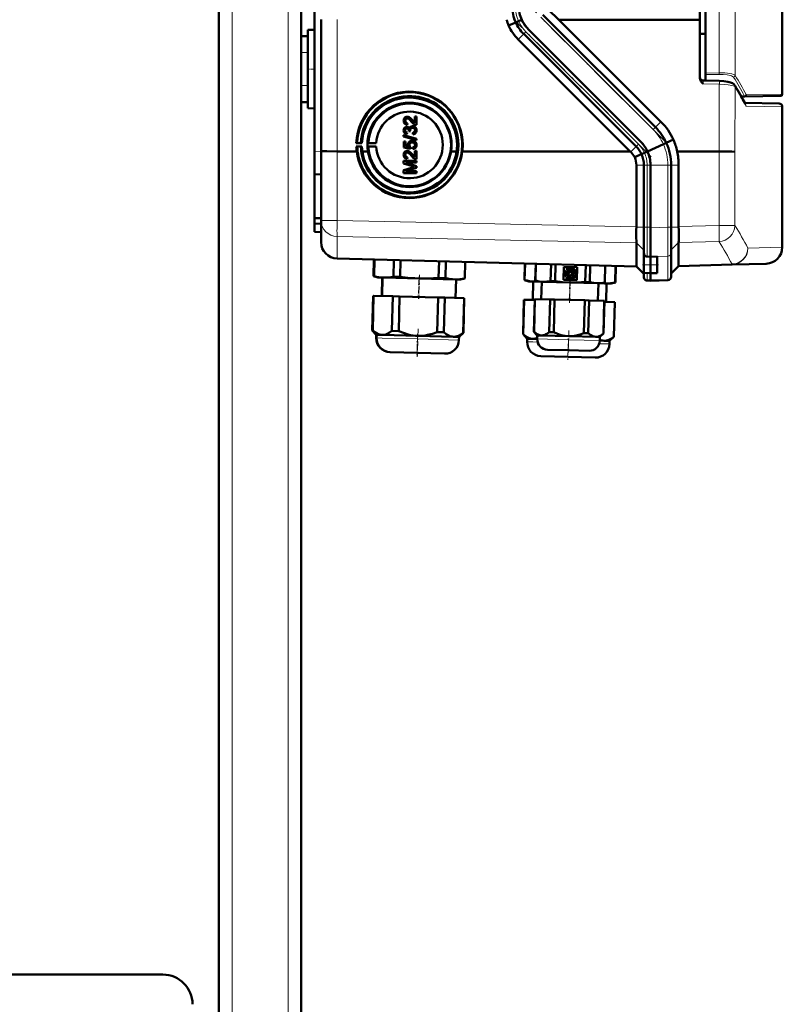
# Model space of a CAD drawing. Extents: x -1976 to 2357, y -1746 to 636.
# Tile 45 of 55: x 536 to 768, y 26 to 325. Entities that reach past the tile are written whole.
import ezdxf

# ---------------------------------------------------------------- set-up
doc = ezdxf.new("R2010")
doc.units = 0
doc.linetypes.add('DASHDOT', pattern=[18.5, 12, -3, 0.5, -3])

msp = doc.modelspace()

# ---------------------------------------------------------------- linework, layer by layer
at = {"color": 7, "linetype": 'DASHDOT', "lineweight": 18}
for p, q in [((600.57, -409.71), (600.57, 550.29)), ((617.57, -409.71), (617.57, 550.29)), ((732.17, 288.11), (690.38, 329.9)), ((727.75, 283.69), (685.96, 325.48))]:
    msp.add_line(p, q, dxfattribs=at)
at = {"color": 7, "lineweight": 50}
for p, q in [((596.57, -115.56), (596.57, 470.29)), ((744.28, 441.5), (744.28, 309.09)), ((621.57, 320.29), (621.57, 430.29)), ((742.56, 325.27), (742.56, 425.31)), ((625.57, 285.35), (625.57, 374.36)), ((767.57, 373.8), (767.57, 302.67)), ((729.05, 292.64), (694.91, 326.78)), ((699.78, 325.28), (696.54, 328.41)), ((627.57, 285.39), (627.57, 325.37)), ((684.51, 323.49), (686.65, 324.46)), ((686.65, 324.46), (687.53, 324.86)), ((687.53, 324.86), (688.47, 325.29)), ((742.56, 325.27), (699.78, 325.28)), ((730.74, 294.32), (699.78, 325.28)), ((742.56, 325.27), (742.56, 307.56)), ((621.57, 320.29), (623.57, 320.29)), ((621.57, 315.29), (621.57, 320.29)), ((623.57, 322.18), (625.57, 322.24)), ((623.57, 322.18), (625.57, 322.24)), ((623.57, 298.39), (623.57, 322.18)), ((623.57, 315.29), (623.57, 320.29)), ((723.22, 286.8), (689.08, 320.95)), ((724.63, 288.22), (690.49, 322.36)), ((724.64, 288.22), (690.49, 322.36)), ((744.28, 320.97), (742.56, 320.99)), ((721.41, 285.29), (687.42, 319.28)), ((621.57, 315.29), (621.57, 305.29)), ((623.57, 315.29), (623.57, 305.29)), ((744.28, 308.61), (744.28, 309.09)), ((744.28, 306.79), (744.28, 308.61)), ((621.57, 300.29), (621.57, 305.29)), ((623.57, 300.29), (623.57, 305.29)), ((743.54, 306.81), (744.28, 306.79)), ((743.54, 306.81), (748.45, 306.7)), ((756.22, 301.98), (755.11, 301.96)), ((767.07, 302.17), (756.22, 301.98)), ((621.57, -71.11), (621.57, 300.29)), ((621.57, 300.29), (623.57, 300.29)), ((756.15, 300.05), (766.58, 299.87)), ((623.57, 298.39), (625.57, 298.34)), ((767.56, 256.21), (767.56, 298.87)), ((653.09, 294.63), (653.1, 294.63)), ((653.36, 295.77), (653.37, 295.77)), ((653.71, 295.82), (653.71, 295.83)), ((653.78, 293.9), (653.73, 293.4)), ((653.73, 293.4), (653.74, 293.41)), ((653.79, 293.9), (653.74, 293.41)), ((653.78, 293.9), (653.79, 293.9)), ((655.29, 294.76), (656, 294)), ((655.29, 294.76), (655.29, 294.76)), ((655.34, 292.96), (655.34, 292.96)), ((656, 295.87), (656.01, 295.88)), ((656, 293.99), (656, 295.87)), ((656, 295.87), (656.49, 295.87)), ((656.01, 295.88), (656.5, 295.88)), ((656.49, 295.87), (656.5, 295.88)), ((656.49, 295.87), (656.49, 293.35)), ((656.49, 293.35), (656.5, 293.36)), ((656.5, 295.88), (656.5, 293.36)), ((652.64, 290.26), (656.49, 289.17)), ((652.64, 289.85), (652.64, 290.26)), ((652.64, 290.26), (652.65, 290.26)), ((652.65, 290.26), (656.5, 289.17)), ((653.09, 291.68), (653.1, 291.68)), ((653.34, 292.72), (653.34, 292.72)), ((653.62, 292.76), (653.63, 292.76)), ((653.68, 291.03), (653.63, 290.54)), ((653.63, 290.54), (653.64, 290.54)), ((653.69, 291.04), (653.64, 290.54)), ((653.68, 291.03), (653.69, 291.04)), ((654.22, 291.47), (654.23, 291.55)), ((654.67, 291.42), (654.22, 291.47)), ((654.62, 291.74), (654.62, 291.75)), ((654.67, 291.42), (654.68, 291.43)), ((654.97, 292.91), (654.98, 292.91)), ((655.41, 290.98), (655.42, 290.99)), ((655.46, 290.49), (655.41, 290.98)), ((655.76, 290.55), (655.77, 290.56)), ((656.54, 291.69), (656.55, 291.69)), ((638.26, 287.79), (638.54, 287.85)), ((639.98, 287.79), (638.26, 287.79)), ((638.54, 287.85), (639.65, 287.82)), ((639.65, 287.82), (639.98, 287.79)), ((641.7, 287.78), (641.95, 287.83)), ((644.32, 287.78), (641.7, 287.78)), ((641.95, 287.83), (644.32, 287.78)), ((656.49, 288.76), (652.64, 289.85)), ((652.69, 288.32), (653.19, 288.32)), ((652.69, 286.49), (652.69, 288.32)), ((652.69, 288.32), (652.7, 288.32)), ((652.7, 288.32), (653.19, 288.32)), ((653.19, 288.32), (653.19, 286.9)), ((653.19, 288.32), (653.19, 286.89)), ((653.19, 288.32), (653.19, 288.32)), ((654.37, 287.25), (654.38, 287.25)), ((654.71, 288.44), (654.72, 288.45)), ((655.17, 288.51), (655.18, 288.52)), ((656.08, 288.22), (656.08, 288.22)), ((656.49, 289.17), (656.49, 288.76)), ((656.49, 289.17), (656.5, 289.17)), ((656.49, 288.76), (656.5, 288.76)), ((656.5, 289.17), (656.5, 288.76)), ((656.54, 287.24), (656.55, 287.24)), ((731.46, 287.48), (726.65, 285.29)), ((732.34, 287.88), (731.46, 287.48)), ((734.52, 288.87), (732.35, 287.88)), ((625.57, 278.36), (625.57, 285.35)), ((627.57, 264.33), (627.57, 285.39)), ((632.43, 285.32), (638.38, 285.32)), ((638.54, 286.75), (638.27, 286.77)), ((638.27, 286.77), (639.98, 286.77)), ((639.65, 286.76), (638.54, 286.75)), ((639.98, 286.77), (639.65, 286.76)), ((641.79, 285.32), (640.1, 285.32)), ((641.95, 286.76), (641.7, 286.78)), ((641.7, 286.78), (644.32, 286.78)), ((644.32, 286.78), (641.95, 286.76)), ((654.67, 286.09), (652.69, 286.49)), ((653.09, 284.26), (653.1, 284.26)), ((653.19, 286.9), (654.18, 286.7)), ((653.19, 286.89), (653.19, 286.9)), ((653.19, 286.89), (654.18, 286.7)), ((653.36, 285.4), (653.37, 285.4)), ((653.71, 285.45), (653.71, 285.46)), ((654.72, 286.59), (654.67, 286.09)), ((654.67, 286.09), (654.68, 286.1)), ((654.73, 286.59), (654.68, 286.1)), ((654.72, 286.59), (654.73, 286.59)), ((655.29, 284.39), (656, 283.63)), ((655.29, 284.38), (655.29, 284.39)), ((655.46, 286.04), (655.41, 286.54)), ((655.41, 286.54), (655.42, 286.54)), ((655.78, 286.11), (655.79, 286.11)), ((656, 283.62), (656, 285.5)), ((656, 285.5), (656.49, 285.5)), ((656, 285.5), (656.01, 285.5)), ((656.01, 285.5), (656.5, 285.5)), ((656.49, 285.5), (656.49, 282.98)), ((656.49, 285.5), (656.5, 285.5)), ((656.5, 285.5), (656.5, 282.99)), ((668.73, 285.31), (667.03, 285.31)), ((670.44, 285.3), (684.86, 285.3)), ((684.86, 285.3), (721.41, 285.29)), ((721.56, 285.15), (721.41, 285.29)), ((722.75, 283.51), (724.85, 284.46)), ((724.85, 284.46), (725.74, 284.86)), ((725.74, 284.86), (726.68, 285.29)), ((735.63, 285.29), (748.38, 285.28)), ((652.64, 282.44), (656.49, 282.44)), ((652.64, 281.63), (652.64, 282.44)), ((652.64, 282.44), (652.65, 282.44)), ((655.3, 280.78), (652.64, 281.63)), ((652.65, 282.44), (656.5, 282.44)), ((653.24, 281.9), (656.5, 280.87)), ((653.24, 281.9), (656.49, 280.87)), ((656.49, 281.9), (653.24, 281.9)), ((653.78, 283.53), (653.73, 283.03)), ((653.73, 283.03), (653.74, 283.03)), ((653.79, 283.53), (653.74, 283.04)), ((653.78, 283.53), (653.79, 283.53)), ((656.49, 282.98), (656.5, 282.99)), ((656.49, 282.44), (656.49, 281.9)), ((656.49, 282.44), (656.5, 282.44)), ((656.49, 281.9), (656.5, 281.9)), ((656.5, 282.44), (656.5, 281.9)), ((723.27, 262.43), (723.27, 281.15)), ((725.57, 262.34), (725.57, 281.15)), ((727.56, 262.14), (727.56, 281.15)), ((727.57, 262.34), (727.57, 281.15)), ((733.81, 262.29), (733.81, 281.15)), ((736.1, 262.52), (736.1, 281.15)), ((627.57, 278.29), (625.57, 278.36)), ((625.57, 278.36), (625.57, 265.06)), ((652.64, 279.55), (655.35, 280.41)), ((652.64, 279.55), (652.65, 279.56)), ((652.64, 278.74), (652.64, 279.55)), ((656.49, 278.74), (652.64, 278.74)), ((652.65, 279.56), (655.35, 280.42)), ((656.49, 280.3), (653.24, 279.28)), ((653.24, 279.28), (656.5, 279.28)), ((653.24, 279.28), (656.49, 279.28)), ((656.49, 280.87), (656.49, 280.3)), ((656.49, 280.87), (656.5, 280.87)), ((656.49, 280.3), (656.5, 280.3)), ((656.49, 279.28), (656.49, 278.74)), ((656.49, 279.28), (656.5, 279.28)), ((656.49, 278.74), (656.5, 278.74)), ((656.5, 280.87), (656.5, 280.3)), ((656.5, 279.28), (656.5, 278.74)), ((625.57, 265.06), (627.57, 265.08)), ((625.57, 265.06), (625.57, 263.45)), ((625.57, 260.86), (625.57, 263.45)), ((625.57, 263.45), (627.57, 263.36)), ((627.57, 257.78), (627.57, 264.33)), ((625.57, 260.86), (627.57, 260.79)), ((723.27, 262.43), (723.26, 262.34)), ((725.57, 259.74), (725.57, 262.34)), ((727.56, 253.38), (727.56, 262.14)), ((727.57, 253.33), (727.57, 262.34)), ((733.81, 254.5), (733.81, 262.29)), ((736.1, 262.52), (736.1, 262.35)), ((723.26, 257.58), (723.27, 257.56)), ((723.27, 257.56), (723.27, 250.53)), ((725.57, 257.3), (725.57, 259.74)), ((725.57, 255.43), (725.57, 257.3)), ((736.1, 250.64), (736.1, 257.65)), ((725.57, 254.38), (725.57, 255.43)), ((725.57, 250.83), (725.57, 254.38)), ((733.81, 247.43), (733.81, 254.5)), ((723.27, 250.4), (632.43, 252.78)), ((643.5, 247.44), (643.63, 252.49)), ((643.5, 247.44), (643.63, 252.49)), ((643.5, 247.44), (643.63, 252.49)), ((643.55, 247.43), (643.69, 252.48)), ((643.56, 247.43), (643.69, 252.48)), ((643.61, 247.43), (643.74, 252.48)), ((643.62, 247.43), (643.75, 252.48)), ((643.67, 247.43), (643.8, 252.48)), ((649.51, 247.28), (649.65, 252.33)), ((651.57, 247.22), (651.7, 252.27)), ((663.26, 246.92), (663.39, 251.97)), ((665.31, 246.87), (665.44, 251.91)), ((671.16, 246.71), (671.29, 251.76)), ((671.21, 246.71), (671.34, 251.76)), ((689.31, 246.24), (689.44, 251.29)), ((689.36, 246.24), (689.5, 251.29)), ((692.59, 246.08), (692.73, 251.2)), ((692.62, 246.08), (692.75, 251.2)), ((692.65, 246.08), (692.78, 251.2)), ((697.23, 245.96), (697.37, 251.08)), ((726.53, 253.36), (727.57, 253.33)), ((727.56, 253.33), (729.56, 253.4)), ((727.56, 253.33), (727.56, 253.38)), ((727.56, 253.33), (727.56, 250.83)), ((727.57, 250.83), (727.57, 253.33)), ((729.56, 250.83), (729.56, 253.4)), ((762.69, 251.21), (752.3, 250.94)), ((698.58, 245.93), (698.71, 251.04)), ((701.2, 246.3), (701.3, 250.26)), ((701.3, 250.26), (705.26, 250.15)), ((701.81, 249.09), (701.7, 249.17)), ((701.92, 249.46), (702.03, 249.37)), ((703.61, 249.84), (703.66, 249.97)), ((704, 249.85), (703.95, 249.72)), ((704.89, 248.36), (705.02, 248.36)), ((705.26, 250.15), (705.16, 246.19)), ((707.75, 245.69), (707.89, 250.8)), ((709.1, 245.65), (709.23, 250.77)), ((713.68, 245.53), (713.82, 250.65)), ((713.71, 245.53), (713.85, 250.65)), ((716.85, 245.52), (716.98, 250.57)), ((716.9, 245.51), (717.04, 250.56)), ((723.27, 250.4), (725.57, 248.1)), ((725.57, 250.83), (725.57, 248.4)), ((725.57, 247.28), (725.57, 248.4)), ((725.57, 248.4), (727.57, 248.33)), ((727.56, 248.33), (727.56, 250.83)), ((729.56, 248.37), (727.56, 248.33)), ((727.56, 246.28), (727.56, 248.33)), ((727.57, 248.33), (727.57, 250.83)), ((727.57, 246.28), (727.57, 248.33)), ((729.56, 250.83), (729.56, 248.37)), ((736.1, 250.51), (733.81, 248.22)), ((736.1, 250.51), (752.3, 250.94)), ((736.1, 250.64), (736.1, 250.64)), ((644.79, 247.05), (643.5, 247.44)), ((643.5, 247.44), (643.55, 247.43)), ((644.79, 247.05), (643.5, 247.44)), ((643.6, 247.42), (643.55, 247.43)), ((643.56, 247.43), (643.61, 247.43)), ((644.85, 247.05), (643.56, 247.43)), ((643.65, 247.42), (643.61, 247.43)), ((643.62, 247.43), (643.67, 247.43)), ((644.91, 247.05), (643.62, 247.43)), ((644.85, 247.05), (644.79, 247.05)), ((644.91, 247.05), (644.85, 247.05)), ((646.58, 247.01), (644.91, 247.05)), ((646.14, 247.02), (645.99, 241.42)), ((646.14, 247.02), (646, 241.42)), ((646.14, 247.02), (646, 241.42)), ((646.2, 247.02), (646.05, 241.42)), ((646.26, 247.02), (646.11, 241.42)), ((657.4, 246.72), (646.58, 247.01)), ((649.51, 247.28), (651.57, 247.22)), ((668.23, 246.44), (657.4, 246.72)), ((663.26, 246.92), (665.31, 246.87)), ((669.9, 246.4), (668.23, 246.44)), ((668.55, 246.43), (668.4, 240.83)), ((669.9, 246.4), (671.21, 246.71)), ((671.16, 246.71), (671.21, 246.71)), ((689.31, 246.24), (689.36, 246.24)), ((690.6, 245.85), (689.31, 246.24)), ((692.28, 245.81), (690.6, 245.85)), ((691.95, 245.82), (691.81, 240.22)), ((693.66, 245.77), (692.28, 245.81)), ((692.59, 246.08), (692.62, 246.08)), ((693.63, 245.77), (692.59, 246.08)), ((692.62, 246.08), (692.65, 246.08)), ((693.66, 245.77), (692.62, 246.08)), ((693.66, 245.77), (693.63, 245.77)), ((694.93, 245.74), (693.66, 245.77)), ((694.53, 245.75), (694.39, 240.45)), ((694.56, 245.75), (694.42, 240.45)), ((703.16, 245.53), (694.93, 245.74)), ((697.23, 245.96), (698.58, 245.93)), ((705.16, 246.19), (701.2, 246.3)), ((701.65, 247.36), (701.77, 247.44)), ((701.97, 247.14), (701.85, 247.06)), ((711.38, 245.31), (703.16, 245.53)), ((703.57, 246.46), (703.53, 246.59)), ((703.87, 246.69), (703.91, 246.56)), ((705.01, 248), (704.88, 248)), ((707.75, 245.69), (709.1, 245.65)), ((712.65, 245.28), (711.38, 245.31)), ((711.76, 245.3), (711.62, 240)), ((712.65, 245.28), (713.71, 245.53)), ((713.92, 245.24), (712.66, 245.28)), ((713.68, 245.53), (713.71, 245.53)), ((715.59, 245.2), (713.92, 245.24)), ((714.25, 245.24), (714.1, 239.64)), ((715.59, 245.2), (716.9, 245.51)), ((716.85, 245.52), (716.9, 245.51)), ((725.57, 247.07), (725.57, 247.28)), ((726.53, 246.07), (727.57, 246.04)), ((727.56, 246.04), (727.56, 246.28)), ((732.85, 246.22), (727.56, 246.04)), ((727.57, 246.04), (727.57, 246.28)), ((733.81, 247.22), (733.81, 247.43)), ((643.07, 230.98), (643.35, 241.49)), ((643.07, 230.98), (643.35, 241.49)), ((643.07, 230.98), (643.35, 241.49)), ((643.4, 241.49), (643.12, 230.98)), ((643.13, 230.98), (643.4, 241.49)), ((643.46, 241.49), (643.18, 230.98)), ((643.19, 230.98), (643.46, 241.49)), ((643.51, 241.49), (643.24, 230.98)), ((643.4, 241.49), (643.35, 241.49)), ((643.46, 241.49), (643.4, 241.49)), ((643.4, 241.49), (643.4, 241.49)), ((643.51, 241.49), (643.46, 241.49)), ((643.51, 241.49), (649.36, 241.33)), ((649.36, 241.33), (649.08, 230.83)), ((651.41, 241.28), (649.36, 241.33)), ((651.41, 241.28), (651.14, 230.77)), ((651.41, 241.28), (663.1, 240.97)), ((663.1, 240.97), (662.83, 230.47)), ((665.16, 240.92), (663.1, 240.97)), ((665.16, 240.92), (664.88, 230.41)), ((665.16, 240.92), (671, 240.77)), ((671, 240.77), (670.73, 230.26)), ((670.78, 230.26), (671.05, 240.76)), ((671.05, 240.76), (671, 240.77)), ((688.88, 229.79), (689.16, 240.29)), ((689.21, 240.29), (688.93, 229.78)), ((689.21, 240.29), (689.16, 240.29)), ((689.21, 240.29), (692.44, 240.2)), ((692.18, 230.55), (692.45, 240.5)), ((692.21, 230.55), (692.47, 240.5)), ((692.5, 240.5), (692.24, 230.55)), ((692.47, 240.5), (692.45, 240.5)), ((692.5, 240.5), (692.47, 240.5)), ((692.5, 240.5), (697.09, 240.38)), ((697.09, 240.38), (696.83, 230.43)), ((698.43, 240.35), (697.09, 240.38)), ((698.43, 240.35), (698.17, 230.39)), ((698.43, 240.35), (707.61, 240.11)), ((707.61, 240.11), (707.35, 230.15)), ((708.95, 240.07), (707.61, 240.11)), ((708.95, 240.07), (708.69, 230.11)), ((708.95, 240.07), (713.54, 239.95)), ((713.54, 239.95), (713.28, 229.99)), ((713.31, 229.99), (713.57, 239.95)), ((713.57, 239.95), (713.54, 239.95)), ((713.56, 239.65), (716.7, 239.57)), ((716.7, 239.57), (716.42, 229.06)), ((716.47, 229.06), (716.75, 239.57)), ((716.75, 239.57), (716.7, 239.57)), ((644.34, 229.65), (643.07, 230.98)), ((643.07, 230.98), (643.12, 230.98)), ((644.34, 229.65), (643.07, 230.98)), ((644.34, 229.65), (643.07, 230.98)), ((643.16, 230.95), (643.12, 230.98)), ((643.13, 230.98), (643.18, 230.98)), ((644.39, 229.65), (643.13, 230.98)), ((643.22, 230.95), (643.18, 230.98)), ((643.19, 230.98), (643.24, 230.98)), ((644.45, 229.65), (643.19, 230.98)), ((649.08, 230.83), (651.14, 230.77)), ((662.83, 230.47), (664.88, 230.41)), ((669.44, 228.99), (670.78, 230.26)), ((670.73, 230.26), (670.78, 230.26)), ((692.18, 230.55), (692.21, 230.55)), ((693.21, 229.47), (692.18, 230.55)), ((692.21, 230.55), (692.24, 230.55)), ((693.23, 229.47), (692.21, 230.55)), ((696.83, 230.43), (698.17, 230.39)), ((707.35, 230.15), (708.69, 230.11)), ((644.34, 229.65), (644.31, 228.7)), ((644.34, 229.65), (644.31, 228.7)), ((644.34, 229.65), (644.31, 228.7)), ((644.4, 229.65), (644.34, 229.65)), ((644.39, 229.65), (644.37, 228.7)), ((644.45, 229.65), (644.39, 229.65)), ((644.45, 229.65), (644.43, 228.7)), ((646.13, 229.6), (644.45, 229.65)), ((656.95, 229.32), (646.13, 229.6)), ((667.77, 229.04), (656.95, 229.32)), ((669.44, 228.99), (667.77, 229.04)), ((669.44, 228.99), (669.42, 228.04)), ((688.88, 229.79), (688.93, 229.78)), ((690.15, 228.45), (688.88, 229.79)), ((690.15, 228.45), (690.12, 227.5)), ((691.82, 228.41), (690.15, 228.45)), ((693.18, 228.37), (691.82, 228.41)), ((693.21, 229.47), (693.18, 228.38)), ((693.23, 229.47), (693.21, 228.38)), ((693.23, 229.47), (693.21, 229.47)), ((694.51, 229.44), (693.23, 229.47)), ((702.73, 229.22), (694.51, 229.44)), ((710.96, 229), (702.73, 229.22)), ((712.23, 228.97), (710.96, 229)), ((712.23, 228.97), (712.2, 227.88)), ((713.46, 227.84), (712.2, 227.87)), ((712.23, 228.97), (713.31, 229.99)), ((713.28, 229.99), (713.31, 229.99)), ((715.14, 227.8), (713.46, 227.84)), ((715.14, 227.8), (715.11, 226.85)), ((715.14, 227.8), (716.47, 229.06)), ((716.42, 229.06), (716.47, 229.06)), ((648.5, 224.35), (648.44, 224.35)), ((648.55, 224.35), (648.5, 224.35)), ((665.07, 223.92), (648.56, 224.35)), ((696.32, 225.1), (696.29, 225.1)), ((702.62, 224.93), (696.32, 225.1)), ((708.92, 224.77), (702.62, 224.93)), ((710.76, 222.72), (694.25, 223.15)), ((506.56, 35.4), (579.57, 35.4))]:
    msp.add_line(p, q, dxfattribs=at)
at = {"color": 7, "lineweight": 18}
for p, q in [((600.57, -115.56), (600.57, 470.29)), ((617.57, -115.56), (617.57, 470.29)), ((748.41, 309.15), (748.41, 441.44)), ((753.27, 442.26), (753.27, 308.33)), ((728.37, 291.96), (694.23, 326.1)), ((632.43, 285.32), (632.43, 325.31)), ((686.65, 324.46), (686.65, 324.46)), ((687.42, 319.28), (689.08, 320.95)), ((689.76, 321.63), (689.08, 320.95)), ((723.9, 287.49), (689.76, 321.63)), ((621.57, 315.29), (623.57, 315.29)), ((744.28, 309.09), (748.41, 309.15)), ((748.41, 308.66), (744.28, 308.61)), ((621.57, 305.29), (623.57, 305.29)), ((748.45, 305.72), (743.54, 305.84)), ((748.38, 285.28), (748.45, 305.72)), ((753.27, 304.84), (753.2, 285.22)), ((756.09, 302.11), (755.04, 302.09)), ((756.71, 302.48), (767.57, 302.67)), ((756.35, 299.69), (756.34, 299.71)), ((767.56, 298.87), (756.63, 299.06)), ((730.74, 294.32), (729.05, 292.64)), ((728.37, 291.96), (729.05, 292.64)), ((723.9, 287.49), (723.22, 286.8)), ((732.35, 287.88), (732.34, 287.88)), ((625.57, 285.35), (627.57, 285.28)), ((632.43, 264.33), (632.43, 285.32)), ((721.56, 285.15), (723.22, 286.8)), ((724.85, 284.46), (724.85, 284.46)), ((748.38, 262.78), (748.38, 285.28)), ((753.2, 285.22), (753.2, 262.78)), ((723.27, 281.15), (725.57, 281.15)), ((725.57, 281.15), (726.53, 281.15)), ((726.53, 281.15), (727.57, 281.15)), ((726.53, 281.15), (726.53, 262.34)), ((732.85, 281.15), (727.56, 281.15)), ((732.85, 281.15), (733.81, 281.15)), ((732.85, 262.29), (732.85, 281.15)), ((736.1, 281.15), (733.81, 281.15)), ((632.43, 264.33), (627.57, 264.33)), ((632.43, 264.33), (723.27, 262.43)), ((723.26, 262.34), (725.57, 262.34)), ((726.53, 262.34), (725.57, 262.34)), ((726.53, 262.34), (727.57, 262.34)), ((726.53, 253.37), (726.53, 262.34)), ((727.56, 262.14), (732.85, 262.29)), ((733.81, 262.29), (732.85, 262.29)), ((736.1, 262.35), (733.81, 262.35)), ((748.38, 262.78), (736.1, 262.52)), ((748.38, 262.78), (753.2, 262.78)), ((723.27, 257.56), (632.43, 259.46)), ((632.43, 259.46), (632.43, 252.91)), ((723.26, 257.58), (725.57, 255.34)), ((736.1, 257.7), (733.81, 255.46)), ((736.1, 257.65), (748.38, 257.91)), ((757.14, 255.94), (767.56, 256.21)), ((632.43, 252.91), (723.27, 250.53)), ((632.43, 252.91), (632.43, 252.78)), ((726.53, 253.37), (727.57, 253.33)), ((726.53, 253.36), (726.53, 253.37)), ((732.85, 253.53), (727.56, 253.38)), ((732.85, 246.46), (732.85, 253.53)), ((723.27, 250.53), (725.57, 248.29)), ((725.57, 250.83), (727.57, 250.83)), ((726.53, 246.31), (726.53, 248.37)), ((729.56, 250.83), (727.56, 250.83)), ((736.1, 250.64), (733.81, 248.4)), ((752.3, 251.07), (736.1, 250.64)), ((752.3, 250.94), (752.3, 251.07)), ((726.53, 246.31), (727.57, 246.28)), ((726.53, 246.07), (726.53, 246.31)), ((732.85, 246.46), (727.56, 246.28)), ((732.85, 246.22), (732.85, 246.46)), ((644.37, 228.7), (644.31, 228.7)), ((644.43, 228.7), (644.37, 228.7)), ((646.1, 228.65), (644.43, 228.7)), ((656.92, 228.37), (646.1, 228.65)), ((669.42, 228.04), (656.92, 228.37)), ((691.8, 227.46), (690.12, 227.5)), ((693.3, 227.42), (691.8, 227.46)), ((693.21, 228.38), (693.18, 228.38)), ((702.7, 228.13), (693.21, 228.38)), ((712.2, 227.88), (702.7, 228.13)), ((715.11, 226.85), (712.03, 226.93))]:
    msp.add_line(p, q, dxfattribs=at)
at = {"color": 7, "linetype": 'DASHDOT', "lineweight": 18, "ltscale": 0.060001}
for p, q in [((621.37, 315.29), (623.77, 315.29)), ((621.37, 305.29), (623.77, 305.29))]:
    msp.add_line(p, q, dxfattribs=at)
at = {"color": 7, "linetype": 'DASHDOT', "lineweight": 18, "ltscale": 0.059999}
msp.add_line((623.37, 310.29), (625.77, 310.29), dxfattribs=at)
at = {"color": 7, "linetype": 'DASHDOT', "lineweight": 18, "ltscale": 0.039}
for p, q in [((703.15, 248.88), (701.59, 248.88)), ((702.34, 248.39), (702.34, 246.83)), ((702.37, 249.66), (702.37, 248.1)), ((704.37, 249.24), (702.81, 249.24)), ((705.09, 248.2), (703.53, 248.2)), ((703.59, 250.02), (703.59, 248.46)), ((704.31, 248.98), (704.31, 247.42)), ((703.12, 247.61), (701.56, 247.61)), ((704.32, 247.19), (702.76, 247.19))]:
    msp.add_line(p, q, dxfattribs=at)
at = {"color": 7, "linetype": 'DASHDOT', "lineweight": 18, "ltscale": 0.119882}
msp.add_line((725.17, 250.83), (729.96, 250.83), dxfattribs=at)
at = {"color": 7, "linetype": 'DASHDOT', "lineweight": 18, "ltscale": 0.168016}
for p, q in [((657.3, 247.29), (657.13, 240.57)), ((657.36, 247.29), (657.18, 240.57)), ((703.11, 246.09), (702.94, 239.37))]:
    msp.add_line(p, q, dxfattribs=at)
at = {"color": 7, "linetype": 'DASHDOT', "lineweight": 18, "ltscale": 0.183048}
msp.add_line((657.43, 247.83), (657.24, 240.52), dxfattribs=at)
at = {"color": 7, "linetype": 'DASHDOT', "lineweight": 18, "ltscale": 0.159016}
msp.add_line((703.14, 246.06), (702.98, 239.7), dxfattribs=at)
at = {"color": 7, "linetype": 'DASHDOT', "lineweight": 18, "ltscale": 0.171052}
msp.add_line((703.18, 246.5), (703, 239.66), dxfattribs=at)
at = {"color": 7, "linetype": 'DASHDOT', "lineweight": 18, "ltscale": 0.039001}
msp.add_line((703.54, 247.97), (703.54, 246.41), dxfattribs=at)
at = {"color": 7, "linetype": 'DASHDOT', "lineweight": 18, "ltscale": 0.212292}
msp.add_line((657, 231.48), (656.78, 222.99), dxfattribs=at)
at = {"color": 7, "linetype": 'DASHDOT', "lineweight": 18, "ltscale": 0.168715}
msp.add_line((702.78, 230.95), (702.6, 224.21), dxfattribs=at)
at = {"color": 7, "linetype": 'DASHDOT', "lineweight": 18, "ltscale": 0.159002}
msp.add_line((656.85, 229.85), (656.68, 223.5), dxfattribs=at)
at = {"color": 7, "linetype": 'DASHDOT', "lineweight": 18, "ltscale": 0.133699}
msp.add_line((656.88, 228.92), (656.74, 223.58), dxfattribs=at)
at = {"color": 7, "linetype": 'DASHDOT', "lineweight": 18, "ltscale": 0.143425}
msp.add_line((702.63, 227.76), (702.48, 222.02), dxfattribs=at)
at = {"color": 7, "linetype": 'DASHDOT', "lineweight": 18, "ltscale": 0.100908}
msp.add_line((702.69, 228.55), (702.58, 224.52), dxfattribs=at)
at = {"color": 7, "lineweight": 18}
for points in [[(689.76, 321.63), (689.23, 322.2), (688.74, 322.8), (688.3, 323.45), (687.89, 324.14), (687.53, 324.86)], [(748.41, 309.15), (750.09, 309.11), (750.9, 309.04), (751.65, 308.94), (752.24, 308.82), (752.73, 308.67), (753.07, 308.51), (753.27, 308.33)], [(752.78, 307.85), (752.67, 307.97), (752.49, 308.09), (752.17, 308.23), (751.75, 308.36), (750.78, 308.54), (749.63, 308.64), (748.41, 308.66)], [(743.54, 306.81), (743.54, 306.81), (743.54, 306.81), (743.53, 306.79), (743.53, 306.66), (743.54, 305.84)], [(753.27, 304.84), (753.14, 304.96), (752.92, 305.08), (752.22, 305.31), (751.17, 305.51), (749.88, 305.65), (748.45, 305.72)], [(732.85, 262.29), (732.86, 255.75), (732.85, 253.53)], [(748.38, 257.91), (748.4, 258.2), (748.41, 259.14), (748.38, 262.78)]]:
    msp.add_lwpolyline(points, dxfattribs=at)
at = {"color": 7, "lineweight": 50}
for points in [[(690.49, 322.36), (690.01, 322.88), (689.57, 323.42), (689.17, 324.01), (688.8, 324.63), (688.47, 325.29)], [(743.54, 305.84), (743.05, 306.36), (742.84, 306.65), (742.7, 306.93), (742.6, 307.23), (742.56, 307.56)], [(753.14, 305.35), (752.84, 305.7), (752.42, 305.98), (751.86, 306.22), (751, 306.44), (749.8, 306.61), (748.45, 306.7)], [(669.26, 287.29), (669.19, 288.7), (668.99, 290.09), (668.79, 291), (668.47, 292.05), (667.96, 293.35), (667.55, 294.2), (667.08, 295.02), (666.26, 296.23), (665.52, 297.13), (664.99, 297.7), (664.42, 298.24), (663.56, 298.97), (662.68, 299.6), (661.66, 300.23), (660.53, 300.8), (659.94, 301.05), (658.61, 301.5), (657.24, 301.84), (656.31, 301.98), (655.07, 302.09), (653.81, 302.09), (652.48, 301.97), (651.4, 301.78), (650.26, 301.5), (649.3, 301.18), (648.36, 300.79), (647.7, 300.48), (647.01, 300.1), (646.09, 299.52), (645.23, 298.88), (644.41, 298.18), (643.41, 297.16), (642.8, 296.44), (642.25, 295.68), (641.56, 294.57), (641.45, 294.38), (640.87, 293.19), (640.39, 291.94), (640.02, 290.59), (639.81, 289.51), (639.75, 289.04), (639.65, 287.82)], [(652.64, 294.64), (652.67, 294.93), (652.72, 295.13), (652.81, 295.33), (653, 295.55), (653.23, 295.72), (653.36, 295.77)], [(653.73, 293.4), (653.37, 293.48), (653.05, 293.65), (652.91, 293.78), (652.73, 294.1), (652.65, 294.46), (652.64, 294.64)], [(653.52, 295.3), (653.37, 295.22), (653.19, 295.04), (653.1, 294.8), (653.09, 294.63)], [(653.09, 294.63), (653.15, 294.29), (653.27, 294.1), (653.45, 293.97), (653.67, 293.9), (653.78, 293.9)], [(653.52, 295.3), (653.37, 295.22), (653.23, 295.09), (653.15, 294.93), (653.1, 294.63)], [(653.1, 294.63), (653.12, 294.41), (653.18, 294.24), (653.35, 294.03), (653.6, 293.92), (653.79, 293.9)], [(653.71, 295.83), (654, 295.79), (654.34, 295.65), (654.6, 295.48), (655.01, 295.08), (655.29, 294.76)], [(653.71, 295.82), (653.9, 295.81), (654.28, 295.68), (654.61, 295.46), (654.9, 295.19), (655.29, 294.76)], [(655.05, 294.29), (654.47, 294.93), (654.34, 295.06), (654.05, 295.25), (653.71, 295.33)], [(656.15, 293.41), (655.89, 293.52), (655.54, 293.77), (655.05, 294.29)], [(655.29, 294.76), (655.69, 294.27), (656, 293.99)], [(655.34, 292.96), (655.73, 292.9), (655.96, 292.79), (656.17, 292.63), (656.33, 292.44), (656.5, 292.08), (656.55, 291.69)], [(655.34, 292.96), (655.53, 292.95), (655.9, 292.82), (656.21, 292.58), (656.43, 292.25), (656.53, 291.87), (656.54, 291.69)], [(652.64, 291.67), (652.67, 291.93), (652.82, 292.31), (652.94, 292.47), (653.1, 292.6), (653.34, 292.72)], [(653.63, 290.54), (653.32, 290.63), (653.03, 290.8), (652.81, 291.04), (652.68, 291.35), (652.64, 291.67)], [(653.46, 292.24), (653.27, 292.13), (653.14, 291.96), (653.09, 291.75), (653.09, 291.68)], [(653.09, 291.68), (653.11, 291.49), (653.25, 291.24), (653.41, 291.12), (653.68, 291.03)], [(653.46, 292.24), (653.26, 292.11), (653.13, 291.9), (653.1, 291.68)], [(653.1, 291.68), (653.12, 291.49), (653.19, 291.32), (653.32, 291.19), (653.48, 291.09), (653.69, 291.04)], [(653.62, 292.76), (653.82, 292.74), (654, 292.67), (654.16, 292.56), (654.34, 292.32), (654.39, 292.24)], [(653.63, 292.76), (653.82, 292.74), (654.01, 292.67), (654.17, 292.56), (654.3, 292.41), (654.39, 292.25)], [(654.23, 291.55), (654.21, 291.75), (654.09, 292.04), (653.94, 292.19), (653.84, 292.24), (653.64, 292.27)], [(654.39, 292.24), (654.44, 292.41), (654.59, 292.65), (654.73, 292.78), (654.97, 292.91)], [(655.09, 292.43), (654.94, 292.36), (654.74, 292.16), (654.63, 291.89), (654.62, 291.75)], [(655.09, 292.43), (654.93, 292.35), (654.79, 292.23), (654.69, 292.09), (654.62, 291.83), (654.62, 291.74)], [(656.1, 291.71), (656.09, 291.83), (656.03, 292.06), (655.88, 292.26), (655.68, 292.39), (655.45, 292.46), (655.33, 292.47)], [(655.59, 291.03), (655.81, 291.13), (655.97, 291.28), (656.08, 291.53), (656.1, 291.71)], [(656.54, 291.69), (656.51, 291.39), (656.42, 291.11), (656.25, 290.87), (656.02, 290.68), (655.76, 290.55)], [(656.55, 291.69), (656.51, 291.34), (656.42, 291.11), (656.28, 290.9), (656.01, 290.67), (655.77, 290.56)], [(653.93, 287.38), (653.96, 287.66), (654.07, 287.92), (654.24, 288.15), (654.46, 288.33), (654.71, 288.44)], [(654.18, 286.7), (654.03, 286.95), (653.94, 287.24), (653.93, 287.38)], [(654.85, 287.97), (654.6, 287.83), (654.48, 287.69), (654.41, 287.52), (654.37, 287.25)], [(654.37, 287.25), (654.42, 286.94), (654.54, 286.74), (654.72, 286.59)], [(654.85, 287.97), (654.62, 287.84), (654.49, 287.69), (654.41, 287.51), (654.38, 287.25)], [(654.38, 287.25), (654.39, 287.09), (654.5, 286.8), (654.73, 286.59)], [(655.17, 288.51), (655.46, 288.49), (655.83, 288.37), (656.08, 288.22)], [(655.18, 288.52), (655.38, 288.51), (655.75, 288.41), (656.08, 288.22)], [(656.1, 287.24), (656.06, 287.51), (655.93, 287.74), (655.83, 287.83), (655.59, 287.96), (655.33, 288.02), (655.2, 288.02)], [(655.62, 286.59), (655.78, 286.66), (655.92, 286.77), (656.03, 286.91), (656.08, 287.07), (656.1, 287.24)], [(656.54, 287.24), (656.52, 286.95), (656.42, 286.67), (656.26, 286.43), (656.04, 286.24), (655.78, 286.11)], [(656.55, 287.24), (656.51, 286.89), (656.36, 286.55), (656.09, 286.27), (655.79, 286.11)], [(656.08, 288.22), (656.25, 288.07), (656.38, 287.89), (656.48, 287.69), (656.54, 287.47), (656.55, 287.24)], [(656.08, 288.22), (656.31, 287.98), (656.43, 287.79), (656.51, 287.57), (656.54, 287.24)], [(627.57, 285.39), (627.57, 285.39), (627.57, 285.38), (627.57, 285.38), (627.64, 285.38), (628.2, 285.35), (629.36, 285.34), (632.43, 285.32)], [(652.64, 284.27), (652.67, 284.55), (652.72, 284.76), (652.81, 284.96), (653, 285.18), (653.23, 285.34), (653.36, 285.4)], [(653.73, 283.03), (653.37, 283.11), (653.05, 283.28), (652.91, 283.41), (652.73, 283.73), (652.65, 284.09), (652.64, 284.27)], [(653.52, 284.93), (653.37, 284.85), (653.19, 284.66), (653.1, 284.42), (653.09, 284.26)], [(653.09, 284.26), (653.15, 283.92), (653.27, 283.73), (653.45, 283.59), (653.67, 283.53), (653.78, 283.53)], [(653.52, 284.93), (653.37, 284.85), (653.23, 284.72), (653.15, 284.56), (653.1, 284.26)], [(653.1, 284.26), (653.12, 284.04), (653.18, 283.87), (653.35, 283.66), (653.6, 283.55), (653.79, 283.53)], [(653.71, 285.46), (654, 285.42), (654.34, 285.28), (654.6, 285.1), (655.01, 284.71), (655.29, 284.39)], [(653.71, 285.45), (653.9, 285.44), (654.28, 285.31), (654.61, 285.09), (654.9, 284.82), (655.29, 284.38)], [(655.05, 283.92), (654.47, 284.56), (654.34, 284.68), (654.05, 284.88), (653.71, 284.96)], [(655.29, 284.38), (655.69, 283.9), (656, 283.62)], [(753.2, 285.22), (752.2, 285.25), (750.09, 285.27)], [(656.15, 283.03), (655.89, 283.15), (655.54, 283.4), (655.05, 283.92)], [(723.23, 259.33), (723.26, 257.73), (723.26, 257.58)], [(736.17, 259.42), (736.14, 258.2), (736.1, 257.7)], [(646.58, 247.01), (645.86, 247.05), (645.13, 247.13), (644.41, 247.26), (643.67, 247.43)], [(649.51, 247.28), (648.77, 247.15), (648.04, 247.06), (647.31, 247.01), (646.58, 247.01)], [(657.4, 246.72), (656.04, 246.78), (654.68, 246.87), (653.14, 247.03), (651.57, 247.22)], [(663.26, 246.92), (661.68, 246.8), (660.13, 246.73), (658.77, 246.71), (657.4, 246.72)], [(668.23, 246.44), (667.5, 246.48), (666.78, 246.57), (666.05, 246.7), (665.31, 246.87)], [(671.16, 246.71), (670.41, 246.58), (669.68, 246.49), (668.95, 246.44), (668.23, 246.44)], [(692.28, 245.81), (691.55, 245.85), (690.83, 245.94), (690.1, 246.07), (689.36, 246.24)], [(694.93, 245.74), (693.8, 245.84), (692.65, 246.08)], [(697.23, 245.96), (696.07, 245.78), (694.93, 245.74)], [(703.16, 245.53), (700.88, 245.66), (698.58, 245.93)], [(707.75, 245.69), (705.44, 245.54), (703.16, 245.53)], [(711.38, 245.31), (710.25, 245.41), (709.1, 245.65)], [(713.68, 245.53), (712.52, 245.35), (711.38, 245.31)], [(716.85, 245.52), (716.11, 245.38), (715.37, 245.29), (714.65, 245.25), (713.92, 245.24)], [(646.13, 229.6), (645.76, 229.64), (645.39, 229.71), (645.03, 229.83), (644.67, 229.98), (643.95, 230.41), (643.24, 230.98)], [(649.08, 230.83), (648.34, 230.3), (647.6, 229.91), (647.24, 229.77), (646.87, 229.67), (646.5, 229.62), (646.13, 229.6)], [(656.95, 229.32), (656.23, 229.36), (655.51, 229.44), (654.76, 229.57), (654.02, 229.74), (652.58, 230.19), (651.14, 230.77)], [(662.83, 230.47), (661.36, 229.96), (659.9, 229.58), (659.15, 229.45), (658.39, 229.37), (657.67, 229.32), (656.95, 229.32)], [(667.77, 229.04), (667.4, 229.07), (667.03, 229.14), (666.67, 229.26), (666.31, 229.42), (665.59, 229.84), (664.88, 230.41)], [(670.73, 230.26), (669.99, 229.73), (669.25, 229.34), (668.88, 229.2), (668.51, 229.11), (668.14, 229.05), (667.77, 229.04)], [(694.51, 229.44), (693.99, 229.5), (693.49, 229.68), (692.99, 229.96), (692.61, 230.23), (692.24, 230.55)], [(696.83, 230.43), (696.44, 230.13), (696.05, 229.88), (695.54, 229.63), (695.02, 229.48), (694.51, 229.44)], [(702.73, 229.22), (701.57, 229.32), (700.43, 229.56), (699.3, 229.92), (698.17, 230.39)], [(707.35, 230.15), (706.19, 229.74), (705.04, 229.44), (703.89, 229.26), (702.73, 229.22)], [(691.82, 228.41), (691.45, 228.44), (691.09, 228.51), (690.72, 228.63), (690.36, 228.79), (689.64, 229.21), (688.93, 229.78)], [(710.96, 229), (710.44, 229.07), (709.94, 229.25), (709.44, 229.53), (709.06, 229.8), (708.69, 230.11)], [(713.28, 229.99), (712.89, 229.7), (712.5, 229.45), (711.99, 229.2), (711.47, 229.05), (710.96, 229)], [(716.42, 229.06), (715.68, 228.53), (714.94, 228.14), (714.57, 228.01), (714.21, 227.91), (713.84, 227.85), (713.46, 227.84)]]:
    msp.add_lwpolyline(points, dxfattribs=at)
for centre, radius, start, end in [((697.5, 329.43), 11.93, 179.9912, 204.6124), ((697.43, 329.43), 9.87, 179.9823, 204.7977), ((697.51, 329.02), 14.14, 195.3191, 203.0612), ((697.57, 329.44), 14.36, 204.4878, 225.001), ((697.5, 329.37), 11.91, 204.3336, 224.9966), ((697.68, 329.55), 10.17, 204.788, 225.0057), ((743.56, 307.81), 1, 179.9993, 268.6437), ((743.56, 307.81), 1, 180.0021, 268.6398), ((650.21, 243.27), 120.2, 27.9904, 31.0953), ((654.4, 287.32), 16.14, 85.5889, 178.3371), ((654.4, 287.29), 16.17, 359.9435, 85.585), ((652.66, 244.63), 117.4, 28.1721, 29.2356), ((767.07, 302.67), 0.5, 270.9986, 359.9999), ((654.4, 287.22), 14.43, 85.0659, 177.7672), ((654.4, 287.31), 12.77, 89.9766, 180.1277), ((654.48, 287.31), 12.54, 77.7341, 177.5936), ((654.4, 287.29), 12.79, 359.9426, 89.9664), ((654.4, 287.2), 14.45, 0.312, 85.0622), ((654.47, 287.3), 12.55, 359.9975, 77.7221), ((766.56, 298.87), 1, 0, 89.0007), ((654.48, 287.3), 15.95, 133.5303, 178.0404), ((653.7, 294.74), 1.08, 89.4465, 108.1247), ((653.7, 294.74), 1.08, 89.4555, 108.1095), ((653.71, 294.69), 0.638, 89.7737, 107.2949), ((655.32, 291.79), 1.17, 89.4236, 107.3191), ((655.33, 291.79), 1.17, 89.4214, 107.3104), ((656.47, 294.33), 0.973, 251.1916, 271.7093), ((717.54, 281.13), 18.66, 24.4867, 44.9923), ((653.62, 291.86), 0.902, 89.5915, 108.1556), ((653.62, 291.86), 0.904, 89.606, 108.1191), ((653.63, 291.71), 0.554, 89.0245, 108.1621), ((655.86, 291.79), 1.24, 182.0278, 197.0121), ((655.86, 291.79), 1.24, 181.9994, 197.0329), ((655.33, 291.66), 0.802, 89.5828, 107.4914), ((655.08, 292.58), 1.63, 281.5563, 288.1165), ((655.09, 292.6), 1.64, 281.5641, 288.0736), ((655.33, 291.88), 1.4, 275.236, 287.9622), ((717.62, 281.21), 16.16, 24.3776, 45.0045), ((654.43, 287.31), 12.79, 180.1164, 188.9483), ((655.16, 287.02), 1.49, 89.4016, 107.5991), ((654.45, 287.29), 14.81, 271.0048, 359.9869), ((655.17, 287.03), 1.49, 89.4028, 107.595), ((654.47, 287.29), 15.95, 270.9575, 359.9973), ((654.48, 287.3), 12.54, 271.2165, 359.9891), ((655.19, 286.88), 1.14, 89.1562, 107.3687), ((654.41, 287.29), 12.78, 351.0886, 359.9376), ((654.4, 287.2), 14.45, 352.4735, 0.293), ((654.41, 287.29), 16.16, 352.9484, 359.9382), ((717.69, 281.27), 9.82, 24.1542, 45.0167), ((717.43, 281.02), 10.18, 24.789, 44.978), ((717.62, 281.15), 16.19, 359.9985, 24.563), ((717.77, 281.73), 18.21, 17.1703, 23.0793), ((717.36, 281.6), 18.64, 11.4167, 17.1865), ((654.42, 287.31), 16.17, 181.9306, 187.0903), ((654.41, 287.26), 16.15, 186.8994, 353.0436), ((654.42, 287.22), 14.45, 181.7893, 187.5656), ((654.41, 287.31), 14.45, 187.9036, 352.057), ((654.41, 287.26), 12.77, 188.7607, 351.2), ((654.49, 287.3), 12.55, 193.5685, 271.2004), ((653.7, 284.37), 1.08, 89.4465, 108.1247), ((653.7, 284.37), 1.08, 89.4555, 108.1095), ((653.71, 284.32), 0.638, 89.7737, 107.2949), ((655.22, 287.84), 1.32, 278.2752, 287.8133), ((655.23, 287.84), 1.32, 278.2728, 287.8265), ((655.35, 287.39), 1.35, 274.6393, 288.5835), ((717.6, 281.02), 5.73, 25.792, 46.1466), ((717.5, 281.08), 8.09, 24.6745, 44.9878), ((717.5, 281.15), 8.06, 0.0015, 24.2781), ((717.68, 281.15), 9.88, 359.9974, 24.7752), ((717.44, 281.15), 10.12, 0.0052, 24.1687), ((717.56, 281.15), 18.54, 359.9997, 12.9008), ((747.64, -66.56), 351.84, 89.6008, 89.8798), ((654.48, 287.3), 15.95, 193.0967, 270.9406), ((654.46, 287.29), 14.81, 193.1817, 270.9887), ((656.47, 283.95), 0.973, 251.1916, 271.7093), ((717.58, 281.15), 5.69, 359.9767, 24.5045), ((663.92, 307.53), 28.11, 252.1327, 253.4381), ((665.17, 249.47), 32.47, 106.5561, 107.5999), ((665.01, 249.98), 31.93, 106.5511, 107.6126), ((924.38, 258.66), 201.15, 178.9509, 179.811), ((652.11, 259.1), 84.05, 0.2135, 2.211), ((632.57, 257.78), 5, 180, 268.5), ((726.62, 254.38), 1.05, 179.9715, 201.1285), ((762.56, 256.21), 5, 271.5, 360), ((726.59, 254.37), 1.02, 201.1544, 222.9836), ((726.56, 254.34), 0.981, 222.9242, 268.3076), ((703.23, 248.22), 1.8, 148.2392, 208.7608), ((702.34, 247.61), 0.6, 231.9576, 197.0424), ((702.37, 248.88), 0.6, 159.9576, 125.0424), ((703.23, 248.22), 1.8, 76.2392, 136.7608), ((703.59, 249.24), 0.6, 87.9576, 53.0424), ((704.31, 248.2), 0.6, 15.9576, 341.0424), ((703.23, 248.22), 1.8, 4.2392, 64.7608), ((692.58, 257.69), 11.88, 268.5262, 274.0693), ((703.23, 248.22), 1.8, 220.2392, 280.7608), ((703.54, 247.19), 0.6, 303.9576, 269.0424), ((703.23, 248.22), 1.8, 292.2392, 352.7608), ((714.24, 257.1), 11.86, 263.2499, 268.4781), ((726.57, 247.07), 1, 180, 268), ((732.81, 247.22), 1, 272, 0), ((648.55, 228.59), 4.24, 178.5, 268.5), ((648.55, 228.59), 4.24, 178.5, 268.5), ((648.55, 228.59), 4.24, 178.5, 268.5), ((648.61, 228.59), 4.24, 178.5, 268.5), ((648.67, 228.59), 4.24, 178.5, 268.5), ((665.18, 228.15), 4.24, 268.5, 358.5), ((694.36, 227.39), 4.24, 178.5, 268.5), ((691.88, 231.86), 3.45, 269.0735, 292.2872), ((696.38, 228.3), 3.2, 178.5, 268.5), ((696.4, 228.3), 3.2, 178.5, 268.5), ((709, 227.97), 3.2, 268.5, 358.5), ((713.58, 231.25), 3.41, 246.1838, 268.0276), ((710.88, 226.96), 4.24, 268.5, 358.5), ((579.57, 26.4), 9, 0, 90)]:
    msp.add_arc(centre, radius, start, end, dxfattribs=at)
at = {"color": 7, "lineweight": 18}
for centre, radius, start, end in [((697.46, 329.43), 11.9, 179.988, 204.6777), ((697.44, 329.43), 10.91, 179.9848, 204.7636), ((697.48, 329.34), 11.87, 204.2697, 224.9937), ((752.76, 308.36), 0.511, 272.6008, 357.3551), ((656.54, 248.67), 113.65, 28.3251, 31.666), ((656.04, 248.2), 113.66, 28.317, 31.6572), ((752.33, 304.87), 0.94, 358.0385, 30.9873), ((651.23, 243.26), 119.18, 28.0057, 31.1115), ((756.07, 302.62), 0.509, 272.2685, 357.5355), ((756.21, 302.48), 0.498, 271.2398, 0.2556), ((755.62, 299.06), 1, 359.9293, 49.143), ((755.52, 299.25), 0.942, 358.2907, 27.9076), ((717.68, 281.26), 15.12, 24.2733, 45.0106), ((717.65, 281.24), 16.12, 24.3314, 45.0073), ((717.43, 281.02), 9.15, 24.8226, 44.9755), ((717.67, 281.15), 15.17, 359.9976, 24.6622), ((717.65, 281.15), 16.16, 359.998, 24.607), ((717.47, 281.05), 8.14, 24.7711, 44.9801), ((717.47, 281.15), 8.09, 0.0039, 24.1859), ((717.45, 281.15), 9.08, 0.0058, 24.1366), ((658.95, 203.97), 111.09, 27.8882, 31.9614), ((653.95, 199.19), 111.19, 27.8072, 31.8733)]:
    msp.add_arc(centre, radius, start, end, dxfattribs=at)
for centre, major_axis, ratio, start_param, end_param in [((748.4, 309.15), (-0.007, 0.5), 0.017451, 3.368485, 4.712147), ((748.43, 305.7), (-0.024, -1), 0.025555, 1.597592, 3.141504), ((756.2, 307.02), (0.02, -5.04), 0.109518, 6.058738, 6.284639), ((756.77, 314.01), (-0.06, -11.53), 0.076768, 6.143382, 6.284987), ((756.69, 314.29), (-0.07, -15.23), 0.077407, 6.139964, 6.282205), ((632.57, 264.33), (-5, 0), 0.97437, 0, 1.544616), ((632.57, 264.33), (0.1, 5), 0.026171, 1.571341, 2.9147), ((748.25, 262.78), (4.25, 2.64), 0.966087, 4.198567, 5.71202), ((632.57, 257.78), (-5, 0), 0.97437, 0, 1.544616), ((732.81, 254.5), (-1, 0), 0.97437, 1.605703, 3.141593), ((752.17, 255.94), (0.13, -5), 0.992889, 0, 1.544802), ((752.17, 255.94), (4.42, 2.33), 0.968463, 4.267216, 5.785236), ((726.57, 247.28), (1, 0), 0.97437, 3.141593, 4.677482), ((732.81, 247.43), (-1, 0), 0.97437, 1.605703, 3.141593)]:
    msp.add_ellipse(centre, major_axis=major_axis, ratio=ratio, start_param=start_param, end_param=end_param, dxfattribs=at)
at = {"color": 7, "lineweight": 50}
for centre, major_axis, ratio, start_param, end_param in [((654.47, 287.3), (5.05, -15.13), 0.999639, 1.248762, 3.579201), ((654.41, 287.28), (-3.2, 9.59), 0.999619, 4.390825, 7.482938), ((654.43, 287.28), (-4.03, 12.08), 0.999619, 1.210373, 1.288914), ((654.41, 287.28), (-3.2, 9.59), 0.999619, 1.298712, 4.390597), ((654.48, 287.3), (-3.97, 11.9), 0.999619, 4.390179, 4.390408), ((654.44, 287.29), (-4.69, 14.07), 0.999619, 4.390597, 4.390891), ((654.47, 287.3), (-5.04, 15.13), 0.999619, 4.390323, 4.390597), ((654.47, 287.3), (-5.04, 15.13), 0.999619, 1.283703, 1.477802), ((654.45, 287.29), (-4.68, 14.05), 0.999619, 1.285175, 1.479249), ((654.48, 287.3), (-3.97, 11.9), 0.999619, 1.292492, 1.486042), ((654.41, 287.28), (-5.11, 15.33), 0.999619, 4.268248, 4.268557), ((735.97, 262.52), (0.1, -5), 0.026171, 0.226893, 0.262481), ((723.4, 255.4), (-0.13, -5), 0.002982, 6.056371, 6.280619), ((735.97, 255.51), (0.13, -5), 0.002982, 0.005096, 0.221719)]:
    msp.add_ellipse(centre, major_axis=major_axis, ratio=ratio, start_param=start_param, end_param=end_param, dxfattribs=at)

doc.saveas('drawing.dxf')
